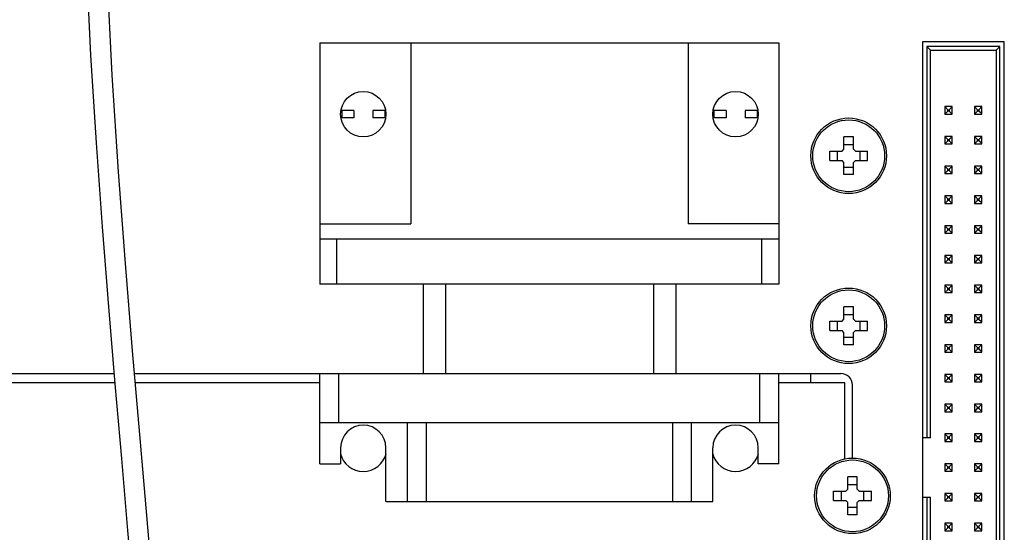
# Model space of a CAD drawing. Header units: inches. Extents: x 0 to 34, y 0 to 22.
# Tile 36 of 124: x 10.323 to 11.624, y 15.758 to 16.436. Entities that reach past the tile are written whole.
import ezdxf

# ---------------------------------------------------------------- set-up
doc = ezdxf.new("R2010")
doc.units = ezdxf.units.IN
doc.header["$LTSCALE"] = 1.87
doc.header["$MEASUREMENT"] = 0
doc.layers.get('0').update_dxf_attribs({"linetype": 'CONTINUOUS'})
doc.layers.add('02___PRT_ALL_AXES', color=7, linetype='CONTINUOUS')

msp = doc.modelspace()

# ---------------------------------------------------------------- linework, layer by layer
at = {"color": 7, "linetype": 'CONTINUOUS'}
for p, q in [((10.7197, 16.4054), (11.2061, 16.4054)), ((10.7197, 16.4054), (10.7197, 16.1659)), ((10.8396, 16.4054), (10.8396, 16.1659)), ((11.2061, 16.4054), (11.2061, 16.1659)), ((11.2062, 16.4054), (11.3262, 16.4054)), ((11.3262, 16.4054), (11.3262, 16.1659)), ((11.6241, 16.4065), (11.5158, 16.4065)), ((11.5158, 16.4065), (11.5158, 15.8829)), ((11.6182, 16.4006), (11.5217, 16.4006)), ((11.5217, 16.4006), (11.5266, 16.3957)), ((11.5217, 16.4006), (11.5217, 15.8829)), ((11.5266, 16.3957), (11.6133, 16.3957)), ((11.5266, 15.8829), (11.5266, 16.3957)), ((11.6133, 16.3957), (11.6182, 16.4006)), ((11.6133, 16.3957), (11.6133, 15.2913)), ((11.6182, 15.2864), (11.6182, 16.4006)), ((11.6241, 15.2805), (11.6241, 16.4065)), ((11.5552, 16.3209), (11.5453, 16.3209)), ((11.5453, 16.3209), (11.5493, 16.3169)), ((11.5453, 16.3209), (11.5453, 16.311)), ((11.5552, 16.3209), (11.5512, 16.3169)), ((11.5552, 16.311), (11.5552, 16.3209)), ((11.5945, 16.3209), (11.5847, 16.3209)), ((11.5886, 16.3169), (11.5847, 16.3209)), ((11.5847, 16.3209), (11.5847, 16.311)), ((11.5906, 16.3169), (11.5945, 16.3209)), ((11.5945, 16.311), (11.5945, 16.3209)), ((10.7644, 16.3159), (10.7477, 16.3159)), ((10.7644, 16.3059), (10.7477, 16.3059)), ((10.7484, 16.3159), (10.7484, 16.3059)), ((10.7644, 16.3159), (10.7644, 16.3059)), ((10.8062, 16.3159), (10.7894, 16.3159)), ((10.7894, 16.3159), (10.7894, 16.3059)), ((10.8062, 16.3059), (10.7894, 16.3059)), ((10.8054, 16.3159), (10.8054, 16.3059)), ((11.2564, 16.3159), (11.2396, 16.3159)), ((11.2564, 16.3059), (11.2396, 16.3059)), ((11.2404, 16.3159), (11.2404, 16.3059)), ((11.2564, 16.3159), (11.2564, 16.3059)), ((11.2981, 16.3159), (11.2814, 16.3159)), ((11.2814, 16.3159), (11.2814, 16.3059)), ((11.2981, 16.3059), (11.2814, 16.3059)), ((11.2974, 16.3159), (11.2974, 16.3059)), ((11.5493, 16.315), (11.5453, 16.311)), ((11.5453, 16.311), (11.5552, 16.311)), ((11.5493, 16.3169), (11.5512, 16.3169)), ((11.5493, 16.315), (11.5493, 16.3169)), ((11.5512, 16.315), (11.5493, 16.315)), ((11.5512, 16.3169), (11.5512, 16.315)), ((11.5512, 16.315), (11.5552, 16.311)), ((11.5847, 16.311), (11.5854, 16.3117)), ((11.5847, 16.311), (11.5945, 16.311)), ((11.5854, 16.3117), (11.5886, 16.315)), ((11.5886, 16.3169), (11.5906, 16.3169)), ((11.5886, 16.315), (11.5886, 16.3169)), ((11.5906, 16.315), (11.5886, 16.315)), ((11.5906, 16.3169), (11.5906, 16.315)), ((11.5938, 16.3117), (11.5906, 16.315)), ((11.5945, 16.311), (11.5938, 16.3117)), ((11.4247, 16.2809), (11.4122, 16.2809)), ((11.4122, 16.2646), (11.4122, 16.2809)), ((11.4247, 16.2646), (11.4247, 16.2809)), ((11.5552, 16.2815), (11.5453, 16.2815)), ((11.5453, 16.2815), (11.5493, 16.2776)), ((11.5453, 16.2815), (11.5453, 16.2717)), ((11.5552, 16.2815), (11.5512, 16.2776)), ((11.5552, 16.2717), (11.5552, 16.2815)), ((11.5945, 16.2815), (11.5847, 16.2815)), ((11.5886, 16.2776), (11.5847, 16.2815)), ((11.5847, 16.2815), (11.5847, 16.2717)), ((11.5906, 16.2776), (11.5945, 16.2815)), ((11.5945, 16.2717), (11.5945, 16.2815)), ((11.4122, 16.2709), (11.4247, 16.2709)), ((11.5493, 16.2756), (11.5453, 16.2717)), ((11.5453, 16.2717), (11.5552, 16.2717)), ((11.5493, 16.2776), (11.5512, 16.2776)), ((11.5493, 16.2756), (11.5493, 16.2776)), ((11.5512, 16.2756), (11.5493, 16.2756)), ((11.5512, 16.2776), (11.5512, 16.2756)), ((11.5512, 16.2756), (11.5552, 16.2717)), ((11.5847, 16.2717), (11.5854, 16.2724)), ((11.5847, 16.2717), (11.5945, 16.2717)), ((11.5854, 16.2724), (11.5886, 16.2756)), ((11.5886, 16.2776), (11.5906, 16.2776)), ((11.5886, 16.2756), (11.5886, 16.2776)), ((11.5906, 16.2756), (11.5886, 16.2756)), ((11.5906, 16.2776), (11.5906, 16.2756)), ((11.5938, 16.2724), (11.5906, 16.2756)), ((11.5945, 16.2717), (11.5938, 16.2724)), ((11.3934, 16.2621), (11.4097, 16.2621)), ((11.3934, 16.2496), (11.3934, 16.2621)), ((11.4034, 16.2621), (11.4034, 16.2496)), ((11.4097, 16.2621), (11.4122, 16.2646)), ((11.4247, 16.2646), (11.4272, 16.2621)), ((11.4272, 16.2621), (11.4434, 16.2621)), ((11.4334, 16.2496), (11.4334, 16.2621)), ((11.4434, 16.2496), (11.4434, 16.2621)), ((11.3934, 16.2496), (11.4097, 16.2496)), ((11.4122, 16.2471), (11.4097, 16.2496)), ((11.4122, 16.2309), (11.4122, 16.2471)), ((11.4122, 16.2409), (11.4247, 16.2409)), ((11.4272, 16.2496), (11.4247, 16.2471)), ((11.4247, 16.2309), (11.4247, 16.2471)), ((11.4272, 16.2496), (11.4434, 16.2496)), ((11.5552, 16.2421), (11.5453, 16.2421)), ((11.5453, 16.2421), (11.5493, 16.2382)), ((11.5453, 16.2421), (11.5453, 16.2323)), ((11.5552, 16.2421), (11.5512, 16.2382)), ((11.5552, 16.2323), (11.5552, 16.2421)), ((11.5945, 16.2421), (11.5847, 16.2421)), ((11.5886, 16.2382), (11.5847, 16.2421)), ((11.5847, 16.2421), (11.5847, 16.2323)), ((11.5906, 16.2382), (11.5945, 16.2421)), ((11.5945, 16.2323), (11.5945, 16.2421)), ((11.4247, 16.2309), (11.4122, 16.2309)), ((11.5493, 16.2362), (11.5453, 16.2323)), ((11.5453, 16.2323), (11.5552, 16.2323)), ((11.5493, 16.2382), (11.5512, 16.2382)), ((11.5493, 16.2362), (11.5493, 16.2382)), ((11.5512, 16.2362), (11.5493, 16.2362)), ((11.5512, 16.2382), (11.5512, 16.2362)), ((11.5512, 16.2362), (11.5552, 16.2323)), ((11.5847, 16.2323), (11.5854, 16.233)), ((11.5847, 16.2323), (11.5945, 16.2323)), ((11.5854, 16.233), (11.5886, 16.2362)), ((11.5886, 16.2382), (11.5906, 16.2382)), ((11.5886, 16.2362), (11.5886, 16.2382)), ((11.5906, 16.2362), (11.5886, 16.2362)), ((11.5906, 16.2382), (11.5906, 16.2362)), ((11.5938, 16.233), (11.5906, 16.2362)), ((11.5945, 16.2323), (11.5938, 16.233)), ((11.5552, 16.2028), (11.5453, 16.2028)), ((11.5453, 16.2028), (11.5493, 16.1988)), ((11.5453, 16.2028), (11.5453, 16.1929)), ((11.5552, 16.2028), (11.5512, 16.1988)), ((11.5552, 16.1929), (11.5552, 16.2028)), ((11.5945, 16.2028), (11.5847, 16.2028)), ((11.5886, 16.1988), (11.5847, 16.2028)), ((11.5847, 16.2028), (11.5847, 16.1929)), ((11.5906, 16.1988), (11.5945, 16.2028)), ((11.5945, 16.1929), (11.5945, 16.2028)), ((11.5493, 16.1968), (11.5453, 16.1929)), ((11.5453, 16.1929), (11.5552, 16.1929)), ((11.5493, 16.1988), (11.5512, 16.1988)), ((11.5493, 16.1968), (11.5493, 16.1988)), ((11.5512, 16.1968), (11.5493, 16.1968)), ((11.5512, 16.1988), (11.5512, 16.1968)), ((11.5512, 16.1968), (11.5552, 16.1929)), ((11.5847, 16.1929), (11.5854, 16.1936)), ((11.5847, 16.1929), (11.5945, 16.1929)), ((11.5854, 16.1936), (11.5886, 16.1968)), ((11.5886, 16.1988), (11.5906, 16.1988)), ((11.5886, 16.1968), (11.5886, 16.1988)), ((11.5906, 16.1968), (11.5886, 16.1968)), ((11.5906, 16.1988), (11.5906, 16.1968)), ((11.5938, 16.1936), (11.5906, 16.1968)), ((11.5945, 16.1929), (11.5938, 16.1936)), ((10.7196, 16.1659), (10.8396, 16.1659)), ((10.7196, 16.1659), (10.7196, 16.0859)), ((11.3261, 16.1659), (11.2061, 16.1659)), ((11.3261, 16.1659), (11.3261, 16.0859)), ((11.5552, 16.1634), (11.5453, 16.1634)), ((11.5453, 16.1634), (11.5493, 16.1594)), ((11.5453, 16.1634), (11.5453, 16.1535)), ((11.5552, 16.1634), (11.5512, 16.1594)), ((11.5552, 16.1535), (11.5552, 16.1634)), ((11.5945, 16.1634), (11.5847, 16.1634)), ((11.5886, 16.1594), (11.5847, 16.1634)), ((11.5847, 16.1634), (11.5847, 16.1535)), ((11.5906, 16.1594), (11.5945, 16.1634)), ((11.5945, 16.1535), (11.5945, 16.1634)), ((11.5493, 16.1575), (11.5453, 16.1535)), ((11.5453, 16.1535), (11.5552, 16.1535)), ((11.5493, 16.1594), (11.5512, 16.1594)), ((11.5493, 16.1575), (11.5493, 16.1594)), ((11.5512, 16.1575), (11.5493, 16.1575)), ((11.5512, 16.1594), (11.5512, 16.1575)), ((11.5512, 16.1575), (11.5552, 16.1535)), ((11.5847, 16.1535), (11.5854, 16.1543)), ((11.5847, 16.1535), (11.5945, 16.1535)), ((11.5854, 16.1543), (11.5886, 16.1575)), ((11.5886, 16.1594), (11.5906, 16.1594)), ((11.5886, 16.1575), (11.5886, 16.1594)), ((11.5906, 16.1575), (11.5886, 16.1575)), ((11.5906, 16.1594), (11.5906, 16.1575)), ((11.5938, 16.1543), (11.5906, 16.1575)), ((11.5945, 16.1535), (11.5938, 16.1543)), ((10.7196, 16.1459), (11.3261, 16.1459)), ((10.7421, 16.0859), (10.7421, 16.1459)), ((11.3036, 16.0859), (11.3036, 16.1459)), ((11.5552, 16.124), (11.5453, 16.124)), ((11.5453, 16.124), (11.5493, 16.1201)), ((11.5453, 16.124), (11.5453, 16.1142)), ((11.5552, 16.124), (11.5512, 16.1201)), ((11.5552, 16.1142), (11.5552, 16.124)), ((11.5945, 16.124), (11.5847, 16.124)), ((11.5886, 16.1201), (11.5847, 16.124)), ((11.5847, 16.124), (11.5847, 16.1142)), ((11.5906, 16.1201), (11.5945, 16.124)), ((11.5945, 16.1142), (11.5945, 16.124)), ((11.5493, 16.1181), (11.5453, 16.1142)), ((11.5453, 16.1142), (11.5552, 16.1142)), ((11.5493, 16.1201), (11.5512, 16.1201)), ((11.5493, 16.1181), (11.5493, 16.1201)), ((11.5512, 16.1181), (11.5493, 16.1181)), ((11.5512, 16.1201), (11.5512, 16.1181)), ((11.5512, 16.1181), (11.5552, 16.1142)), ((11.5847, 16.1142), (11.5854, 16.1149)), ((11.5847, 16.1142), (11.5945, 16.1142)), ((11.5854, 16.1149), (11.5886, 16.1181)), ((11.5886, 16.1201), (11.5906, 16.1201)), ((11.5886, 16.1181), (11.5886, 16.1201)), ((11.5906, 16.1181), (11.5886, 16.1181)), ((11.5906, 16.1201), (11.5906, 16.1181)), ((11.5938, 16.1149), (11.5906, 16.1181)), ((11.5945, 16.1142), (11.5938, 16.1149)), ((11.3261, 16.0859), (10.7196, 16.0859)), ((11.5552, 16.0846), (11.5453, 16.0846)), ((11.5453, 16.0846), (11.5493, 16.0807)), ((11.5453, 16.0846), (11.5453, 16.0748)), ((11.5552, 16.0846), (11.5512, 16.0807)), ((11.5552, 16.0748), (11.5552, 16.0846)), ((11.5945, 16.0846), (11.5847, 16.0846)), ((11.5886, 16.0807), (11.5847, 16.0846)), ((11.5847, 16.0846), (11.5847, 16.0748)), ((11.5906, 16.0807), (11.5945, 16.0846)), ((11.5945, 16.0748), (11.5945, 16.0846)), ((11.5493, 16.0787), (11.5453, 16.0748)), ((11.5453, 16.0748), (11.5552, 16.0748)), ((11.5493, 16.0807), (11.5512, 16.0807)), ((11.5493, 16.0787), (11.5493, 16.0807)), ((11.5512, 16.0787), (11.5493, 16.0787)), ((11.5512, 16.0807), (11.5512, 16.0787)), ((11.5512, 16.0787), (11.5552, 16.0748)), ((11.5847, 16.0748), (11.5854, 16.0755)), ((11.5847, 16.0748), (11.5945, 16.0748)), ((11.5854, 16.0755), (11.5886, 16.0787)), ((11.5886, 16.0807), (11.5906, 16.0807)), ((11.5886, 16.0787), (11.5886, 16.0807)), ((11.5906, 16.0787), (11.5886, 16.0787)), ((11.5906, 16.0807), (11.5906, 16.0787)), ((11.5938, 16.0755), (11.5906, 16.0787)), ((11.5945, 16.0748), (11.5938, 16.0755)), ((11.4247, 16.0559), (11.4122, 16.0559)), ((11.4122, 16.0396), (11.4122, 16.0559)), ((11.4122, 16.0459), (11.4247, 16.0459)), ((11.4247, 16.0396), (11.4247, 16.0559)), ((11.5552, 16.0453), (11.5453, 16.0453)), ((11.5453, 16.0453), (11.5493, 16.0413)), ((11.5453, 16.0453), (11.5453, 16.0354)), ((11.5552, 16.0453), (11.5512, 16.0413)), ((11.5552, 16.0354), (11.5552, 16.0453)), ((11.5945, 16.0453), (11.5847, 16.0453)), ((11.5886, 16.0413), (11.5847, 16.0453)), ((11.5847, 16.0453), (11.5847, 16.0354)), ((11.5906, 16.0413), (11.5945, 16.0453)), ((11.5945, 16.0354), (11.5945, 16.0453)), ((11.3934, 16.0371), (11.4097, 16.0371)), ((11.3934, 16.0246), (11.3934, 16.0371)), ((11.4034, 16.0371), (11.4034, 16.0246)), ((11.4097, 16.0371), (11.4122, 16.0396)), ((11.4247, 16.0396), (11.4272, 16.0371)), ((11.4272, 16.0371), (11.4434, 16.0371)), ((11.4334, 16.0246), (11.4334, 16.0371)), ((11.4434, 16.0246), (11.4434, 16.0371)), ((11.5493, 16.0394), (11.5453, 16.0354)), ((11.5453, 16.0354), (11.5552, 16.0354)), ((11.5493, 16.0413), (11.5512, 16.0413)), ((11.5493, 16.0394), (11.5493, 16.0413)), ((11.5512, 16.0394), (11.5493, 16.0394)), ((11.5512, 16.0413), (11.5512, 16.0394)), ((11.5512, 16.0394), (11.5552, 16.0354)), ((11.5847, 16.0354), (11.5854, 16.0361)), ((11.5847, 16.0354), (11.5945, 16.0354)), ((11.5854, 16.0361), (11.5886, 16.0394)), ((11.5886, 16.0413), (11.5906, 16.0413)), ((11.5886, 16.0394), (11.5886, 16.0413)), ((11.5906, 16.0394), (11.5886, 16.0394)), ((11.5906, 16.0413), (11.5906, 16.0394)), ((11.5938, 16.0361), (11.5906, 16.0394)), ((11.5945, 16.0354), (11.5938, 16.0361)), ((11.3934, 16.0246), (11.4097, 16.0246)), ((11.4122, 16.0221), (11.4097, 16.0246)), ((11.4122, 16.0059), (11.4122, 16.0221)), ((11.4272, 16.0246), (11.4247, 16.0221)), ((11.4247, 16.0059), (11.4247, 16.0221)), ((11.4272, 16.0246), (11.4434, 16.0246)), ((11.4122, 16.0159), (11.4247, 16.0159)), ((11.4247, 16.0059), (11.4122, 16.0059)), ((11.5552, 16.0059), (11.5453, 16.0059)), ((11.5453, 16.0059), (11.5493, 16.002)), ((11.5453, 16.0059), (11.5453, 15.9961)), ((11.5552, 16.0059), (11.5512, 16.002)), ((11.5552, 15.9961), (11.5552, 16.0059)), ((11.5945, 16.0059), (11.5847, 16.0059)), ((11.5886, 16.002), (11.5847, 16.0059)), ((11.5847, 16.0059), (11.5847, 15.9961)), ((11.5906, 16.002), (11.5945, 16.0059)), ((11.5945, 15.9961), (11.5945, 16.0059)), ((11.5493, 16), (11.5453, 15.9961)), ((11.5453, 15.9961), (11.5552, 15.9961)), ((11.5493, 16.002), (11.5512, 16.002)), ((11.5493, 16), (11.5493, 16.002)), ((11.5512, 16), (11.5493, 16)), ((11.5512, 16.002), (11.5512, 16)), ((11.5512, 16), (11.5552, 15.9961)), ((11.5847, 15.9961), (11.5854, 15.9968)), ((11.5847, 15.9961), (11.5945, 15.9961)), ((11.5854, 15.9968), (11.5886, 16)), ((11.5886, 16.002), (11.5906, 16.002)), ((11.5886, 16), (11.5886, 16.002)), ((11.5906, 16), (11.5886, 16)), ((11.5906, 16.002), (11.5906, 16)), ((11.5938, 15.9968), (11.5906, 16)), ((11.5945, 15.9961), (11.5938, 15.9968)), ((9.9058, 15.9679), (10.4476, 15.9679)), ((10.4747, 15.9679), (10.8559, 15.9679)), ((10.7197, 15.9679), (11.3262, 15.9679)), ((10.7197, 15.9029), (10.7197, 15.9679)), ((10.7447, 15.9029), (10.7447, 15.9679)), ((11.1898, 15.9679), (11.4079, 15.9679)), ((11.3012, 15.9029), (11.3012, 15.9679)), ((11.3262, 15.9029), (11.3262, 15.9679)), ((11.3684, 15.9554), (11.3684, 15.9679)), ((11.5552, 15.9665), (11.5453, 15.9665)), ((11.5453, 15.9665), (11.5493, 15.9626)), ((11.5453, 15.9665), (11.5453, 15.9567)), ((11.5552, 15.9665), (11.5512, 15.9626)), ((11.5552, 15.9567), (11.5552, 15.9665)), ((11.5945, 15.9665), (11.5847, 15.9665)), ((11.5886, 15.9626), (11.5847, 15.9665)), ((11.5847, 15.9665), (11.5847, 15.9567)), ((11.5906, 15.9626), (11.5945, 15.9665)), ((11.5945, 15.9567), (11.5945, 15.9665)), ((10.4486, 15.9554), (9.9689, 15.9554)), ((10.7197, 15.9554), (10.4757, 15.9554)), ((11.4134, 15.9554), (11.3262, 15.9554)), ((11.5493, 15.9606), (11.5453, 15.9567)), ((11.5453, 15.9567), (11.5552, 15.9567)), ((11.5493, 15.9626), (11.5512, 15.9626)), ((11.5493, 15.9606), (11.5493, 15.9626)), ((11.5512, 15.9606), (11.5493, 15.9606)), ((11.5512, 15.9626), (11.5512, 15.9606)), ((11.5512, 15.9606), (11.5552, 15.9567)), ((11.5847, 15.9567), (11.5854, 15.9574)), ((11.5847, 15.9567), (11.5945, 15.9567)), ((11.5854, 15.9574), (11.5886, 15.9606)), ((11.5886, 15.9626), (11.5906, 15.9626)), ((11.5886, 15.9606), (11.5886, 15.9626)), ((11.5906, 15.9606), (11.5886, 15.9606)), ((11.5906, 15.9626), (11.5906, 15.9606)), ((11.5938, 15.9574), (11.5906, 15.9606)), ((11.5945, 15.9567), (11.5938, 15.9574)), ((11.4234, 15.8557), (11.4234, 15.9524)), ((11.5552, 15.9272), (11.5453, 15.9272)), ((11.5453, 15.9272), (11.5493, 15.9232)), ((11.5453, 15.9272), (11.5453, 15.9173)), ((11.5552, 15.9272), (11.5512, 15.9232)), ((11.5552, 15.9173), (11.5552, 15.9272)), ((11.5945, 15.9272), (11.5847, 15.9272)), ((11.5886, 15.9232), (11.5847, 15.9272)), ((11.5847, 15.9272), (11.5847, 15.9173)), ((11.5906, 15.9232), (11.5945, 15.9272)), ((11.5945, 15.9173), (11.5945, 15.9272)), ((11.5493, 15.9213), (11.5453, 15.9173)), ((11.5453, 15.9173), (11.5552, 15.9173)), ((11.5493, 15.9232), (11.5512, 15.9232)), ((11.5493, 15.9213), (11.5493, 15.9232)), ((11.5512, 15.9213), (11.5493, 15.9213)), ((11.5512, 15.9232), (11.5512, 15.9213)), ((11.5512, 15.9213), (11.5552, 15.9173)), ((11.5847, 15.9173), (11.5854, 15.918)), ((11.5847, 15.9173), (11.5945, 15.9173)), ((11.5854, 15.918), (11.5886, 15.9213)), ((11.5886, 15.9232), (11.5906, 15.9232)), ((11.5886, 15.9213), (11.5886, 15.9232)), ((11.5906, 15.9213), (11.5886, 15.9213)), ((11.5906, 15.9232), (11.5906, 15.9213)), ((11.5938, 15.918), (11.5906, 15.9213)), ((11.5945, 15.9173), (11.5938, 15.918)), ((10.7197, 15.9029), (11.3262, 15.9029)), ((10.8354, 15.7984), (10.8354, 15.9029)), ((10.8604, 15.7984), (10.8604, 15.9029)), ((11.1854, 15.9029), (11.1854, 15.7984)), ((11.2104, 15.9029), (11.2104, 15.7984)), ((11.5266, 15.8829), (11.5158, 15.8829)), ((11.5158, 15.8829), (11.5158, 15.8041)), ((11.5552, 15.8878), (11.5453, 15.8878)), ((11.5453, 15.8878), (11.5493, 15.8839)), ((11.5453, 15.8878), (11.5453, 15.8779)), ((11.5493, 15.8819), (11.5453, 15.8779)), ((11.5453, 15.8779), (11.5552, 15.8779)), ((11.5493, 15.8839), (11.5512, 15.8839)), ((11.5493, 15.8819), (11.5493, 15.8839)), ((11.5512, 15.8819), (11.5493, 15.8819)), ((11.5552, 15.8878), (11.5512, 15.8839)), ((11.5512, 15.8839), (11.5512, 15.8819)), ((11.5512, 15.8819), (11.5552, 15.8779)), ((11.5552, 15.8779), (11.5552, 15.8878)), ((11.5945, 15.8878), (11.5847, 15.8878)), ((11.5886, 15.8839), (11.5847, 15.8878)), ((11.5847, 15.8878), (11.5847, 15.8779)), ((11.5847, 15.8779), (11.5854, 15.8787)), ((11.5847, 15.8779), (11.5945, 15.8779)), ((11.5854, 15.8787), (11.5886, 15.8819)), ((11.5886, 15.8839), (11.5906, 15.8839)), ((11.5886, 15.8819), (11.5886, 15.8839)), ((11.5906, 15.8819), (11.5886, 15.8819)), ((11.5906, 15.8839), (11.5945, 15.8878)), ((11.5906, 15.8839), (11.5906, 15.8819)), ((11.5938, 15.8787), (11.5906, 15.8819)), ((11.5945, 15.8779), (11.5938, 15.8787)), ((11.5945, 15.8779), (11.5945, 15.8878)), ((11.5552, 15.8484), (11.5453, 15.8484)), ((11.5453, 15.8484), (11.5493, 15.8445)), ((11.5453, 15.8484), (11.5453, 15.8386)), ((11.5493, 15.8425), (11.5453, 15.8386)), ((11.5453, 15.8386), (11.5552, 15.8386)), ((11.5493, 15.8445), (11.5512, 15.8445)), ((11.5493, 15.8425), (11.5493, 15.8445)), ((11.5512, 15.8425), (11.5493, 15.8425)), ((11.5552, 15.8484), (11.5512, 15.8445)), ((11.5512, 15.8445), (11.5512, 15.8425)), ((11.5512, 15.8425), (11.5552, 15.8386)), ((11.5552, 15.8386), (11.5552, 15.8484)), ((11.5945, 15.8484), (11.5847, 15.8484)), ((11.5886, 15.8445), (11.5847, 15.8484)), ((11.5847, 15.8484), (11.5847, 15.8386)), ((11.5847, 15.8386), (11.5854, 15.8393)), ((11.5847, 15.8386), (11.5945, 15.8386)), ((11.5854, 15.8393), (11.5886, 15.8425)), ((11.5886, 15.8445), (11.5906, 15.8445)), ((11.5886, 15.8425), (11.5886, 15.8445)), ((11.5906, 15.8425), (11.5886, 15.8425)), ((11.5906, 15.8445), (11.5945, 15.8484)), ((11.5906, 15.8445), (11.5906, 15.8425)), ((11.5938, 15.8393), (11.5906, 15.8425)), ((11.5945, 15.8386), (11.5938, 15.8393)), ((11.5945, 15.8386), (11.5945, 15.8484)), ((11.4297, 15.8309), (11.4172, 15.8309)), ((11.4172, 15.8146), (11.4172, 15.8309)), ((11.4297, 15.8146), (11.4297, 15.8309)), ((11.3984, 15.8121), (11.4147, 15.8121)), ((11.3984, 15.7996), (11.3984, 15.8121)), ((11.4084, 15.8121), (11.4084, 15.7996)), ((11.4147, 15.8121), (11.4172, 15.8146)), ((11.4172, 15.8209), (11.4297, 15.8209)), ((11.4297, 15.8146), (11.4322, 15.8121)), ((11.4322, 15.8121), (11.4484, 15.8121)), ((11.4384, 15.7996), (11.4384, 15.8121)), ((11.4484, 15.7996), (11.4484, 15.8121)), ((10.8354, 15.7984), (11.2104, 15.7984)), ((11.3984, 15.7996), (11.4147, 15.7996)), ((11.4172, 15.7971), (11.4147, 15.7996)), ((11.4172, 15.7809), (11.4172, 15.7971)), ((11.4322, 15.7996), (11.4297, 15.7971)), ((11.4297, 15.7809), (11.4297, 15.7971)), ((11.4322, 15.7996), (11.4484, 15.7996)), ((11.5158, 15.8041), (11.5266, 15.8041)), ((11.5158, 15.8041), (11.5158, 15.2805)), ((11.5217, 15.8041), (11.5217, 15.2864)), ((11.5266, 15.2913), (11.5266, 15.8041)), ((11.5552, 15.8091), (11.5453, 15.8091)), ((11.5453, 15.8091), (11.5493, 15.8051)), ((11.5453, 15.8091), (11.5453, 15.7992)), ((11.5493, 15.8031), (11.5453, 15.7992)), ((11.5453, 15.7992), (11.5552, 15.7992)), ((11.5493, 15.8051), (11.5512, 15.8051)), ((11.5493, 15.8031), (11.5493, 15.8051)), ((11.5512, 15.8031), (11.5493, 15.8031)), ((11.5552, 15.8091), (11.5512, 15.8051)), ((11.5512, 15.8051), (11.5512, 15.8031)), ((11.5512, 15.8031), (11.5552, 15.7992)), ((11.5552, 15.7992), (11.5552, 15.8091)), ((11.5945, 15.8091), (11.5847, 15.8091)), ((11.5886, 15.8051), (11.5847, 15.8091)), ((11.5847, 15.8091), (11.5847, 15.7992)), ((11.5847, 15.7992), (11.5854, 15.7999)), ((11.5847, 15.7992), (11.5945, 15.7992)), ((11.5854, 15.7999), (11.5886, 15.8031)), ((11.5886, 15.8051), (11.5906, 15.8051)), ((11.5886, 15.8031), (11.5886, 15.8051)), ((11.5906, 15.8031), (11.5886, 15.8031)), ((11.5906, 15.8051), (11.5945, 15.8091)), ((11.5906, 15.8051), (11.5906, 15.8031)), ((11.5938, 15.7999), (11.5906, 15.8031)), ((11.5945, 15.7992), (11.5938, 15.7999)), ((11.5945, 15.7992), (11.5945, 15.8091)), ((11.4172, 15.7909), (11.4297, 15.7909)), ((11.4297, 15.7809), (11.4172, 15.7809)), ((11.5552, 15.7697), (11.5453, 15.7697)), ((11.5453, 15.7697), (11.5493, 15.7657)), ((11.5453, 15.7697), (11.5453, 15.7598)), ((11.5493, 15.7638), (11.5453, 15.7598)), ((11.5453, 15.7598), (11.5552, 15.7598)), ((11.5493, 15.7657), (11.5512, 15.7657)), ((11.5493, 15.7638), (11.5493, 15.7657)), ((11.5512, 15.7638), (11.5493, 15.7638)), ((11.5552, 15.7697), (11.5512, 15.7657)), ((11.5512, 15.7657), (11.5512, 15.7638)), ((11.5512, 15.7638), (11.5552, 15.7598)), ((11.5552, 15.7598), (11.5552, 15.7697)), ((11.5945, 15.7697), (11.5847, 15.7697)), ((11.5886, 15.7657), (11.5847, 15.7697)), ((11.5847, 15.7697), (11.5847, 15.7598)), ((11.5847, 15.7598), (11.5854, 15.7606)), ((11.5847, 15.7598), (11.5945, 15.7598)), ((11.5854, 15.7606), (11.5886, 15.7638)), ((11.5886, 15.7657), (11.5906, 15.7657)), ((11.5886, 15.7638), (11.5886, 15.7657)), ((11.5906, 15.7638), (11.5886, 15.7638)), ((11.5906, 15.7657), (11.5945, 15.7697)), ((11.5906, 15.7657), (11.5906, 15.7638)), ((11.5938, 15.7606), (11.5906, 15.7638)), ((11.5945, 15.7598), (11.5938, 15.7606)), ((11.5945, 15.7598), (11.5945, 15.7697))]:
    msp.add_line(p, q, dxfattribs=at)
for points in [[(10.4107, 16.5115), (10.4165, 16.3892), (10.4238, 16.2729), (10.4319, 16.1619), (10.4403, 16.0559), (10.4488, 15.954), (10.4572, 15.8554), (10.4655, 15.7601), (10.4735, 15.6678), (10.4812, 15.5783), (10.4887, 15.4913), (10.4958, 15.4067), (10.5025, 15.3245), (10.5088, 15.2444), (10.5147, 15.1663), (10.5202, 15.0902), (10.5252, 15.0159), (10.5298, 14.9434), (10.534, 14.8725), (10.5376, 14.8033), (10.5408, 14.7357), (10.5434, 14.6696), (10.5455, 14.6051), (10.5471, 14.542)], [(10.5731, 14.5817), (10.571, 14.6531), (10.5682, 14.7263), (10.5647, 14.8014), (10.5606, 14.8785), (10.556, 14.9576), (10.5507, 15.0388), (10.545, 15.1222), (10.5386, 15.2079), (10.5318, 15.2961), (10.5245, 15.3869), (10.5167, 15.4805), (10.5084, 15.5771), (10.4998, 15.6768), (10.4908, 15.78), (10.4815, 15.887), (10.4721, 15.998), (10.4627, 16.1135), (10.4535, 16.2346), (10.4451, 16.3624), (10.4383, 16.4972)]]:
    msp.add_lwpolyline(points, dxfattribs=at)
for centre, radius in [((11.4184, 16.2559), 0.05), ((11.4184, 16.2559), 0.0475), ((11.4184, 16.0309), 0.05), ((11.4184, 16.0309), 0.0475), ((11.4234, 15.8059), 0.05), ((11.4234, 15.8059), 0.0475)]:
    msp.add_circle(centre, radius, dxfattribs=at)
msp.add_arc((11.4079, 15.9524), 0.0155, 0, 90, dxfattribs=at)
at = {"layer": '02___PRT_ALL_AXES', "color": 7, "linetype": 'CONTINUOUS'}
for p, q in [((10.8559, 16.0859), (10.8559, 15.9679)), ((10.8854, 16.0859), (10.8854, 15.9679)), ((11.1603, 16.0859), (11.1603, 15.9679)), ((11.1898, 16.0859), (11.1898, 15.9679)), ((11.4134, 15.8548), (11.4134, 15.9554)), ((10.7197, 15.8484), (10.7197, 15.9029)), ((11.3262, 15.8484), (11.3262, 15.9029)), ((10.7469, 15.8694), (10.7469, 15.8484)), ((10.8069, 15.7984), (10.8069, 15.8694)), ((11.2389, 15.7984), (11.2389, 15.8694)), ((11.2989, 15.8484), (11.2989, 15.8694)), ((10.7197, 15.8484), (10.7469, 15.8484)), ((11.3262, 15.8484), (11.2989, 15.8484)), ((10.8069, 15.7984), (10.8354, 15.7984)), ((11.2104, 15.7984), (11.2389, 15.7984))]:
    msp.add_line(p, q, dxfattribs=at)
for centre in [(10.7769, 16.3109), (11.2689, 16.3109)]:
    msp.add_circle(centre, 0.03, dxfattribs=at)
for centre, radius, start, end in [((10.7769, 15.8694), 0.03, 0, 180), ((11.2689, 15.8694), 0.03, 0, 180), ((10.7769, 15.8694), 0.0312, 194.2289, 345.7213), ((11.2689, 15.8694), 0.0312, 194.2289, 345.7213)]:
    msp.add_arc(centre, radius, start, end, dxfattribs=at)

doc.saveas('drawing.dxf')
